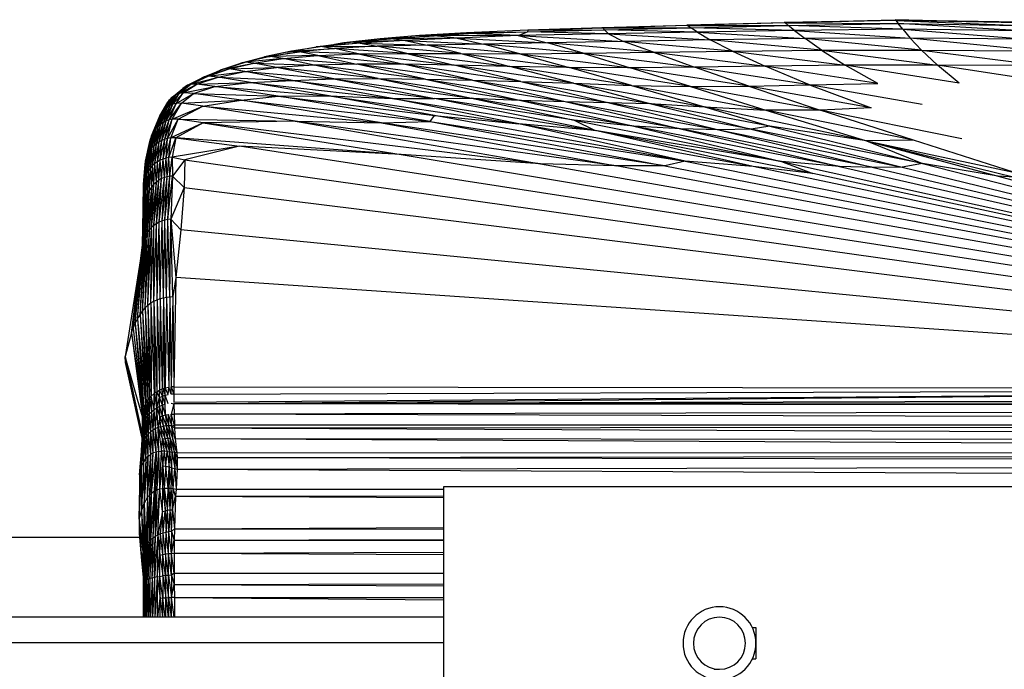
# Model space of a CAD drawing. Header units: millimetres. Extents: x -50 to 1200, y -70 to 65.
# Tile 11 of 23: x 407 to 502, y -3 to 60. Entities that reach past the tile are written whole.
import ezdxf

# ---------------------------------------------------------------- set-up
doc = ezdxf.new("R2010")
doc.units = ezdxf.units.MM

msp = doc.modelspace()

# ---------------------------------------------------------------- linework, layer by layer
at = {"color": 7, "linetype": 'Continuous', "lineweight": 25}
for p, q in [((480.562, 59.46), (491.224, 59.718)), ((491.261, 59.629), (480.562, 59.46)), ((491.261, 59.629), (480.649, 59.407)), ((503.075, 59.425), (491.224, 59.718)), ((491.224, 59.718), (503.145, 59.507)), ((491.261, 59.629), (491.224, 59.718)), ((491.261, 59.629), (491.489, 59.34)), ((491.261, 59.629), (503.167, 59.156)), ((503.075, 59.425), (491.261, 59.629)), ((455.96, 58.704), (450.066, 58.466)), ((455.908, 58.562), (463.299, 58.751)), ((455.96, 58.704), (455.908, 58.562)), ((463.108, 58.932), (455.96, 58.704)), ((455.96, 58.704), (463.299, 58.751)), ((457.471, 58.752), (463.062, 58.95)), ((463.062, 58.95), (471.208, 59.193)), ((471.296, 59.157), (463.062, 58.95)), ((463.108, 58.932), (463.062, 58.95)), ((471.296, 59.157), (463.108, 58.932)), ((463.108, 58.932), (471.598, 58.95)), ((463.108, 58.932), (463.299, 58.751)), ((463.299, 58.751), (471.598, 58.95)), ((463.696, 58.345), (463.299, 58.751)), ((472.225, 58.508), (463.299, 58.751)), ((471.208, 59.193), (480.562, 59.46)), ((480.649, 59.407), (471.208, 59.193)), ((471.296, 59.157), (471.208, 59.193)), ((480.649, 59.407), (471.296, 59.157)), ((471.296, 59.157), (480.956, 59.174)), ((471.296, 59.157), (471.598, 58.95)), ((471.598, 58.95), (480.956, 59.174)), ((472.225, 58.508), (471.598, 58.95)), ((481.556, 58.694), (471.598, 58.95)), ((481.556, 58.694), (472.225, 58.508)), ((480.649, 59.407), (480.562, 59.46)), ((480.649, 59.407), (480.956, 59.174)), ((480.649, 59.407), (491.489, 59.34)), ((480.956, 59.174), (491.489, 59.34)), ((481.556, 58.694), (480.956, 59.174)), ((491.94, 58.795), (480.956, 59.174)), ((491.94, 58.795), (481.556, 58.694)), ((481.556, 58.694), (492.666, 57.956)), ((481.556, 58.694), (482.568, 57.908)), ((491.94, 58.795), (491.489, 59.34)), ((503.432, 58.646), (491.489, 59.34)), ((491.489, 59.34), (503.167, 59.156)), ((503.432, 58.646), (491.94, 58.795)), ((491.94, 58.795), (503.884, 57.848)), ((491.94, 58.795), (492.666, 57.956)), ((441.765, 57.879), (438.283, 57.487)), ((438.92, 57.549), (442.765, 57.892)), ((444.188, 57.725), (438.92, 57.549)), ((444.188, 57.725), (439.871, 57.474)), ((445.545, 58.199), (441.765, 57.879)), ((441.765, 57.879), (446.953, 58.176)), ((441.765, 57.879), (442.765, 57.892)), ((442.765, 57.892), (446.953, 58.176)), ((449.158, 57.938), (442.765, 57.892)), ((444.188, 57.725), (442.765, 57.892)), ((449.158, 57.938), (444.188, 57.725)), ((444.188, 57.725), (446.277, 57.28)), ((444.188, 57.725), (451.69, 57.38)), ((450.066, 58.466), (445.545, 58.199)), ((445.545, 58.199), (450.249, 58.4)), ((445.545, 58.199), (446.953, 58.176)), ((446.953, 58.176), (450.249, 58.4)), ((455.01, 58.195), (446.953, 58.176)), ((449.158, 57.938), (446.953, 58.176)), ((455.01, 58.195), (449.158, 57.938)), ((449.158, 57.938), (451.69, 57.38)), ((449.158, 57.938), (457.847, 57.502)), ((450.066, 58.466), (455.908, 58.562)), ((450.066, 58.466), (450.249, 58.4)), ((450.249, 58.4), (455.908, 58.562)), ((455.01, 58.195), (450.249, 58.4)), ((455.01, 58.195), (455.908, 58.562)), ((463.696, 58.345), (455.01, 58.195)), ((455.01, 58.195), (457.847, 57.502)), ((455.01, 58.195), (465.135, 57.638)), ((463.696, 58.345), (455.908, 58.562)), ((472.225, 58.508), (463.696, 58.345)), ((463.696, 58.345), (465.135, 57.638)), ((463.696, 58.345), (473.452, 57.771)), ((473.452, 57.771), (465.135, 57.638)), ((472.225, 58.508), (473.452, 57.771)), ((472.225, 58.508), (482.568, 57.908)), ((482.568, 57.908), (473.452, 57.771)), ((475.589, 56.693), (473.452, 57.771)), ((484.143, 56.786), (473.452, 57.771)), ((492.666, 57.956), (482.568, 57.908)), ((484.143, 56.786), (482.568, 57.908)), ((493.747, 56.805), (482.568, 57.908)), ((493.747, 56.805), (492.666, 57.956)), ((504.545, 56.739), (492.666, 57.956)), ((503.884, 57.848), (492.666, 57.956)), ((432.858, 56.613), (435.638, 57.12)), ((436.26, 57.129), (433.268, 56.684)), ((433.268, 56.684), (437.409, 56.954)), ((437.409, 56.954), (434.052, 56.623)), ((435.638, 57.12), (438.92, 57.549)), ((439.871, 57.474), (435.638, 57.12)), ((436.26, 57.129), (435.638, 57.12)), ((439.871, 57.474), (436.26, 57.129)), ((436.26, 57.129), (441.486, 57.161)), ((436.26, 57.129), (437.409, 56.954)), ((438.283, 57.487), (437.401, 57.35)), ((441.486, 57.161), (437.409, 56.954)), ((444.339, 56.481), (437.409, 56.954)), ((439.712, 56.446), (437.409, 56.954)), ((438.283, 57.487), (438.92, 57.549)), ((439.871, 57.474), (438.92, 57.549)), ((439.871, 57.474), (441.486, 57.161)), ((439.871, 57.474), (446.277, 57.28)), ((446.277, 57.28), (441.486, 57.161)), ((449.525, 56.464), (441.486, 57.161)), ((444.339, 56.481), (441.486, 57.161)), ((451.69, 57.38), (446.277, 57.28)), ((449.525, 56.464), (446.277, 57.28)), ((455.174, 56.454), (446.277, 57.28)), ((457.847, 57.502), (451.69, 57.38)), ((461.28, 56.495), (451.69, 57.38)), ((455.174, 56.454), (451.69, 57.38)), ((465.135, 57.638), (457.847, 57.502)), ((461.28, 56.495), (457.847, 57.502)), ((468.007, 56.585), (457.847, 57.502)), ((468.007, 56.585), (465.135, 57.638)), ((475.589, 56.693), (465.135, 57.638)), ((475.589, 56.693), (484.143, 56.786)), ((484.143, 56.786), (493.747, 56.805)), ((484.143, 56.786), (486.417, 55.342)), ((484.143, 56.786), (495.276, 55.355)), ((493.747, 56.805), (504.545, 56.739)), ((493.747, 56.805), (505.447, 55.318)), ((493.747, 56.805), (495.276, 55.355)), ((431.233, 56.179), (428.417, 55.559)), ((428.417, 55.559), (430.692, 56.162)), ((431.233, 56.179), (428.808, 55.63)), ((432.461, 55.987), (428.808, 55.63)), ((429.643, 55.555), (432.461, 55.987)), ((433.268, 56.684), (430.692, 56.162)), ((430.692, 56.162), (434.052, 56.623)), ((430.692, 56.162), (431.233, 56.179)), ((434.052, 56.623), (431.233, 56.179)), ((435.784, 56.284), (431.233, 56.179)), ((432.461, 55.987), (431.233, 56.179)), ((432.858, 56.613), (432.364, 56.501)), ((432.461, 55.987), (435.784, 56.284)), ((435.457, 55.347), (432.461, 55.987)), ((432.461, 55.987), (439.533, 55.444)), ((433.268, 56.684), (432.858, 56.613)), ((433.268, 56.684), (434.052, 56.623)), ((435.784, 56.284), (434.052, 56.623)), ((439.712, 56.446), (434.052, 56.623)), ((435.784, 56.284), (439.712, 56.446)), ((435.784, 56.284), (444.012, 55.438)), ((435.784, 56.284), (439.533, 55.444)), ((439.712, 56.446), (444.339, 56.481)), ((439.712, 56.446), (444.012, 55.438)), ((439.712, 56.446), (448.896, 55.36)), ((444.339, 56.481), (448.896, 55.36)), ((444.339, 56.481), (454.23, 55.235)), ((444.339, 56.481), (449.525, 56.464)), ((449.525, 56.464), (455.174, 56.454)), ((449.525, 56.464), (459.905, 55.126)), ((449.525, 56.464), (454.23, 55.235)), ((455.174, 56.454), (461.28, 56.495)), ((455.174, 56.454), (465.785, 55.1)), ((455.174, 56.454), (459.905, 55.126)), ((461.28, 56.495), (468.007, 56.585)), ((461.28, 56.495), (465.785, 55.1)), ((461.28, 56.495), (471.958, 55.163)), ((468.007, 56.585), (475.589, 56.693)), ((468.007, 56.585), (471.958, 55.163)), ((468.007, 56.585), (478.726, 55.264)), ((475.589, 56.693), (478.726, 55.264)), ((475.589, 56.693), (486.417, 55.342)), ((424.888, 54.244), (427.273, 54.991)), ((424.888, 54.244), (426.713, 54.98)), ((425.283, 54.31), (427.273, 54.991)), ((425.769, 54.599), (426.41, 54.872)), ((426.713, 54.98), (426.41, 54.872)), ((426.713, 54.98), (428.808, 55.63)), ((426.713, 54.98), (429.643, 55.555)), ((427.273, 54.991), (426.713, 54.98)), ((426.854, 55.024), (428.417, 55.559)), ((427.273, 54.991), (429.643, 55.555)), ((427.273, 54.991), (431.825, 55.126)), ((428.775, 54.744), (427.273, 54.991)), ((428.808, 55.63), (428.417, 55.559)), ((428.775, 54.744), (431.825, 55.126)), ((429.643, 55.555), (428.808, 55.63)), ((431.825, 55.126), (429.643, 55.555)), ((429.643, 55.555), (435.457, 55.347)), ((435.457, 55.347), (431.825, 55.126)), ((437.325, 54.028), (431.825, 55.126)), ((441.577, 54.059), (431.825, 55.126)), ((439.533, 55.444), (435.457, 55.347)), ((441.577, 54.059), (435.457, 55.347)), ((446.116, 53.996), (435.457, 55.347)), ((450.652, 53.908), (439.533, 55.444)), ((444.012, 55.438), (439.533, 55.444)), ((446.116, 53.996), (439.533, 55.444)), ((455.286, 53.796), (444.012, 55.438)), ((448.896, 55.36), (444.012, 55.438)), ((450.652, 53.908), (444.012, 55.438)), ((460.341, 53.618), (448.896, 55.36)), ((454.23, 55.235), (448.896, 55.36)), ((455.286, 53.796), (448.896, 55.36)), ((465.892, 53.407), (454.23, 55.235)), ((459.905, 55.126), (454.23, 55.235)), ((460.341, 53.618), (454.23, 55.235)), ((471.561, 53.293), (459.905, 55.126)), ((465.785, 55.1), (459.905, 55.126)), ((465.892, 53.407), (459.905, 55.126)), ((471.958, 55.163), (465.785, 55.1)), ((471.561, 53.293), (465.785, 55.1)), ((477.173, 53.336), (465.785, 55.1)), ((478.726, 55.264), (471.958, 55.163)), ((477.173, 53.336), (471.958, 55.163)), ((482.987, 53.48), (471.958, 55.163)), ((486.417, 55.342), (478.726, 55.264)), ((482.987, 53.48), (478.726, 55.264)), ((489.533, 53.606), (478.726, 55.264)), ((495.276, 55.355), (486.417, 55.342)), ((489.533, 53.606), (486.417, 55.342)), ((497.35, 53.633), (486.417, 55.342)), ((506.637, 53.601), (495.276, 55.355)), ((505.447, 55.318), (495.276, 55.355)), ((497.35, 53.633), (495.276, 55.355)), ((423.294, 53.418), (425.283, 54.31)), ((423.294, 53.418), (424.888, 54.244)), ((423.605, 53.517), (425.283, 54.31)), ((423.605, 53.517), (426.237, 54.211)), ((424.184, 53.527), (426.237, 54.211)), ((424.278, 53.928), (424.631, 54.115)), ((424.888, 54.244), (424.631, 54.115)), ((425.283, 54.31), (424.888, 54.244)), ((425.283, 54.31), (428.775, 54.744)), ((426.237, 54.211), (425.283, 54.31)), ((426.237, 54.211), (428.775, 54.744)), ((429.334, 53.68), (426.237, 54.211)), ((426.237, 54.211), (433.353, 53.886)), ((433.353, 53.886), (428.775, 54.744)), ((428.775, 54.744), (437.325, 54.028)), ((429.334, 53.68), (433.353, 53.886)), ((433.353, 53.886), (437.325, 54.028)), ((442.957, 52.148), (433.353, 53.886)), ((433.353, 53.886), (447.001, 52.164)), ((437.325, 54.028), (441.577, 54.059)), ((437.325, 54.028), (447.001, 52.164)), ((437.325, 54.028), (450.553, 52.194)), ((441.577, 54.059), (446.116, 53.996)), ((441.577, 54.059), (455.162, 52.003)), ((441.577, 54.059), (450.553, 52.194)), ((446.116, 53.996), (450.652, 53.908)), ((446.116, 53.996), (459.542, 51.852)), ((446.116, 53.996), (455.162, 52.003)), ((450.652, 53.908), (459.542, 51.852)), ((450.652, 53.908), (463.642, 51.756)), ((450.652, 53.908), (455.286, 53.796)), ((421.745, 52.208), (423.054, 53.278)), ((421.745, 52.208), (422.847, 53.11)), ((421.959, 52.381), (423.294, 53.418)), ((421.959, 52.381), (423.054, 53.278)), ((422.198, 52.528), (423.605, 53.517)), ((422.198, 52.528), (423.294, 53.418)), ((422.474, 52.645), (424.184, 53.527)), ((422.474, 52.645), (423.605, 53.517)), ((423.054, 53.278), (422.847, 53.11)), ((422.862, 52.713), (424.184, 53.527)), ((422.862, 52.713), (425.908, 53.297)), ((423.294, 53.418), (423.054, 53.278)), ((423.605, 53.517), (423.294, 53.418)), ((424.184, 53.527), (423.605, 53.517)), ((423.869, 52.643), (425.908, 53.297)), ((424.184, 53.527), (429.334, 53.68)), ((425.908, 53.297), (424.184, 53.527)), ((425.908, 53.297), (429.334, 53.68)), ((431.995, 52.384), (425.908, 53.297)), ((425.908, 53.297), (436.891, 52.402)), ((429.334, 53.68), (442.957, 52.148)), ((436.891, 52.402), (429.334, 53.68)), ((455.286, 53.796), (463.642, 51.756)), ((455.286, 53.796), (467.654, 51.682)), ((455.286, 53.796), (460.341, 53.618)), ((460.341, 53.618), (467.654, 51.682)), ((460.341, 53.618), (472.91, 51.367)), ((460.341, 53.618), (465.892, 53.407)), ((465.892, 53.407), (472.91, 51.367)), ((465.892, 53.407), (478.809, 51.039)), ((465.892, 53.407), (471.561, 53.293)), ((471.561, 53.293), (477.173, 53.336)), ((471.561, 53.293), (478.809, 51.039)), ((484.022, 51.036), (471.561, 53.293)), ((477.173, 53.336), (482.987, 53.48)), ((477.173, 53.336), (484.022, 51.036)), ((488.907, 51.254), (477.173, 53.336)), ((482.987, 53.48), (489.533, 53.606)), ((482.987, 53.48), (488.907, 51.254)), ((493.806, 51.581), (482.987, 53.48)), ((420.789, 50.725), (421.558, 52.012)), ((420.961, 50.945), (421.745, 52.208)), ((420.961, 50.945), (421.558, 52.012)), ((421.159, 51.146), (421.959, 52.381)), ((421.159, 51.146), (421.745, 52.208)), ((421.381, 51.323), (422.198, 52.528)), ((421.381, 51.323), (421.959, 52.381)), ((421.558, 52.012), (421.4, 51.797)), ((421.745, 52.208), (421.558, 52.012)), ((421.622, 51.474), (422.474, 52.645)), ((421.622, 51.474), (422.198, 52.528)), ((421.959, 52.381), (421.745, 52.208)), ((421.883, 51.597), (422.862, 52.713)), ((421.883, 51.597), (422.474, 52.645)), ((422.198, 52.528), (421.959, 52.381)), ((422.184, 51.686), (422.862, 52.713)), ((422.184, 51.686), (423.869, 52.643)), ((422.474, 52.645), (422.198, 52.528)), ((422.862, 52.713), (422.474, 52.645)), ((422.726, 51.699), (423.869, 52.643)), ((422.726, 51.699), (428.449, 51.996)), ((423.869, 52.643), (422.862, 52.713)), ((428.449, 51.996), (423.869, 52.643)), ((423.869, 52.643), (431.995, 52.384)), ((424.752, 51.413), (428.449, 51.996)), ((428.449, 51.996), (431.995, 52.384)), ((441.916, 49.816), (428.449, 51.996)), ((428.449, 51.996), (446.59, 49.957)), ((431.995, 52.384), (436.891, 52.402)), ((446.59, 49.957), (431.995, 52.384)), ((431.995, 52.384), (446.984, 50.534)), ((446.984, 50.534), (436.891, 52.402)), ((436.891, 52.402), (455.087, 49.708)), ((436.891, 52.402), (442.957, 52.148)), ((442.957, 52.148), (447.001, 52.164)), ((455.087, 49.708), (442.957, 52.148)), ((442.957, 52.148), (462.401, 49.084)), ((447.001, 52.164), (450.553, 52.194)), ((462.401, 49.084), (447.001, 52.164)), ((460.407, 50.067), (447.001, 52.164)), ((466.116, 49.501), (450.553, 52.194)), ((450.553, 52.194), (455.162, 52.003)), ((450.553, 52.194), (460.407, 50.067)), ((470.601, 49.246), (455.162, 52.003)), ((455.162, 52.003), (459.542, 51.852)), ((455.162, 52.003), (466.116, 49.501)), ((420.288, 49.293), (421.159, 51.146)), ((420.494, 49.505), (421.381, 51.323)), ((420.494, 49.505), (421.159, 51.146)), ((420.646, 50.488), (421.4, 51.797)), ((420.723, 49.695), (421.622, 51.474)), ((420.723, 49.695), (421.381, 51.323)), ((420.789, 50.725), (421.4, 51.797)), ((421.159, 51.146), (420.961, 50.945)), ((420.972, 49.859), (421.883, 51.597)), ((420.972, 49.859), (421.622, 51.474)), ((421.381, 51.323), (421.159, 51.146)), ((421.235, 49.995), (422.184, 51.686)), ((421.235, 49.995), (421.883, 51.597)), ((421.622, 51.474), (421.381, 51.323)), ((421.513, 50.102), (422.726, 51.699)), ((421.513, 50.102), (422.184, 51.686)), ((421.883, 51.597), (421.622, 51.474)), ((421.828, 50.174), (422.726, 51.699)), ((421.828, 50.174), (424.752, 51.413)), ((422.184, 51.686), (421.883, 51.597)), ((422.726, 51.699), (422.184, 51.686)), ((422.393, 50.167), (424.752, 51.413)), ((424.752, 51.413), (422.726, 51.699)), ((424.752, 51.413), (441.916, 49.816)), ((433.606, 49.964), (424.752, 51.413)), ((459.542, 51.852), (474.279, 49.154)), ((459.542, 51.852), (463.642, 51.756)), ((459.542, 51.852), (470.601, 49.246)), ((463.642, 51.756), (474.279, 49.154)), ((477.399, 49.199), (463.642, 51.756)), ((463.642, 51.756), (467.654, 51.682)), ((467.654, 51.682), (477.399, 49.199)), ((479.181, 49.488), (467.654, 51.682)), ((467.654, 51.682), (472.91, 51.367)), ((488.446, 48.1), (472.91, 51.367)), ((472.91, 51.367), (478.809, 51.039)), ((472.91, 51.367), (479.181, 49.488)), ((478.809, 51.039), (488.446, 48.1)), ((492.985, 48.154), (478.809, 51.039)), ((484.022, 51.036), (478.809, 51.039)), ((488.907, 51.254), (484.022, 51.036)), ((492.985, 48.154), (484.022, 51.036)), ((497.61, 48.286), (484.022, 51.036)), ((419.833, 48.558), (420.646, 50.488)), ((419.833, 48.558), (420.532, 50.24)), ((419.956, 48.815), (420.789, 50.725)), ((419.956, 48.815), (420.646, 50.488)), ((420.108, 49.061), (420.961, 50.945)), ((420.108, 49.061), (420.789, 50.725)), ((420.288, 49.293), (420.961, 50.945)), ((420.646, 50.488), (420.532, 50.24)), ((420.789, 50.725), (420.646, 50.488)), ((420.961, 50.945), (420.789, 50.725)), ((420.821, 48.125), (421.513, 50.102)), ((421.095, 48.239), (421.828, 50.174)), ((421.095, 48.239), (421.513, 50.102)), ((421.513, 50.102), (421.235, 49.995)), ((421.376, 48.323), (421.828, 50.174)), ((421.376, 48.323), (422.393, 50.167)), ((421.828, 50.174), (421.513, 50.102)), ((421.673, 48.376), (422.393, 50.167)), ((422.393, 50.167), (421.828, 50.174)), ((424.797, 49.803), (422.393, 50.167)), ((422.393, 50.167), (433.606, 49.964)), ((446.59, 49.957), (446.984, 50.534)), ((471.052, 46.132), (446.984, 50.534)), ((446.984, 50.534), (455.087, 49.708)), ((419.69, 47.169), (420.288, 49.293)), ((419.872, 47.404), (420.494, 49.505)), ((419.872, 47.404), (420.288, 49.293)), ((420.079, 47.62), (420.723, 49.695)), ((420.079, 47.62), (420.494, 49.505)), ((420.288, 49.293), (420.108, 49.061)), ((420.494, 49.505), (420.288, 49.293)), ((420.309, 47.815), (420.972, 49.859)), ((420.309, 47.815), (420.723, 49.695)), ((420.723, 49.695), (420.494, 49.505)), ((420.558, 47.984), (421.235, 49.995)), ((420.558, 47.984), (420.972, 49.859)), ((420.972, 49.859), (420.723, 49.695)), ((420.821, 48.125), (421.235, 49.995)), ((421.235, 49.995), (420.972, 49.859)), ((424.797, 49.803), (421.673, 48.376)), ((424.797, 49.803), (422.173, 48.37)), ((433.606, 49.964), (424.797, 49.803)), ((457.154, 45.883), (424.797, 49.803)), ((424.797, 49.803), (443.787, 46.788)), ((433.606, 49.964), (441.916, 49.816)), ((464.438, 45.692), (433.606, 49.964)), ((433.606, 49.964), (457.154, 45.883)), ((441.916, 49.816), (446.59, 49.957)), ((441.916, 49.816), (464.438, 45.692)), ((469.119, 45.696), (441.916, 49.816)), ((446.59, 49.957), (469.119, 45.696)), ((446.59, 49.957), (471.052, 46.132)), ((477.594, 45.621), (455.087, 49.708)), ((462.401, 49.084), (455.087, 49.708)), ((471.052, 46.132), (455.087, 49.708)), ((466.116, 49.501), (460.407, 50.067)), ((460.407, 50.067), (480.312, 46.095)), ((460.407, 50.067), (462.401, 49.084)), ((466.116, 49.501), (480.312, 46.095)), ((485.877, 45.627), (466.116, 49.501)), ((470.601, 49.246), (466.116, 49.501)), ((470.601, 49.246), (485.877, 45.627)), ((489.118, 45.536), (470.601, 49.246)), ((474.279, 49.154), (470.601, 49.246)), ((477.399, 49.199), (474.279, 49.154)), ((474.279, 49.154), (489.118, 45.536)), ((474.279, 49.154), (491.881, 45.554)), ((479.181, 49.488), (477.399, 49.199)), ((477.399, 49.199), (491.881, 45.554)), ((493.832, 45.899), (477.399, 49.199)), ((479.181, 49.488), (493.832, 45.899)), ((488.446, 48.1), (479.181, 49.488)), ((419.255, 46.126), (419.741, 48.294)), ((419.32, 46.393), (419.833, 48.558)), ((419.32, 46.393), (419.741, 48.294)), ((419.414, 46.659), (419.956, 48.815)), ((419.414, 46.659), (419.833, 48.558)), ((419.537, 46.919), (420.108, 49.061)), ((419.537, 46.919), (419.956, 48.815)), ((419.741, 48.294), (419.677, 48.029)), ((419.69, 47.169), (420.108, 49.061)), ((419.833, 48.558), (419.741, 48.294)), ((419.956, 48.815), (419.833, 48.558)), ((420.108, 49.061), (419.956, 48.815)), ((420.672, 46.224), (421.095, 48.239)), ((421.095, 48.239), (420.821, 48.125)), ((420.945, 46.339), (421.376, 48.323)), ((420.945, 46.339), (421.095, 48.239)), ((421.376, 48.323), (421.095, 48.239)), ((421.224, 46.426), (421.673, 48.376)), ((421.224, 46.426), (421.376, 48.323)), ((421.673, 48.376), (421.376, 48.323)), ((421.504, 46.484), (421.673, 48.376)), ((421.504, 46.484), (422.173, 48.37)), ((422.173, 48.37), (421.673, 48.376)), ((422.173, 48.37), (421.806, 46.512)), ((422.173, 48.37), (428.263, 47.572)), ((443.787, 46.788), (422.173, 48.37)), ((483.302, 44.97), (462.401, 49.084)), ((477.594, 45.621), (462.401, 49.084)), ((480.312, 46.095), (462.401, 49.084)), ((419.255, 46.126), (419.677, 48.029)), ((419.542, 45.258), (419.872, 47.404)), ((419.872, 47.404), (419.69, 47.169)), ((419.723, 45.495), (420.079, 47.62)), ((419.723, 45.495), (419.872, 47.404)), ((420.079, 47.62), (419.872, 47.404)), ((419.93, 45.713), (420.309, 47.815)), ((419.93, 45.713), (420.079, 47.62)), ((420.309, 47.815), (420.079, 47.62)), ((420.16, 45.909), (420.558, 47.984)), ((420.16, 45.909), (420.309, 47.815)), ((420.558, 47.984), (420.309, 47.815)), ((420.409, 46.08), (420.821, 48.125)), ((420.409, 46.08), (420.558, 47.984)), ((420.821, 48.125), (420.558, 47.984)), ((420.672, 46.224), (420.821, 48.125)), ((428.263, 47.572), (421.806, 46.512)), ((428.263, 47.572), (423.031, 46.272)), ((579.181, 24.262), (428.263, 47.572)), ((443.787, 46.788), (428.263, 47.572)), ((492.985, 48.154), (488.446, 48.1)), ((488.446, 48.1), (502.671, 44.609)), ((488.446, 48.1), (502.556, 45.08)), ((488.446, 48.1), (501.102, 44.688)), ((488.446, 48.1), (493.832, 45.899)), ((502.556, 45.08), (492.985, 48.154)), ((419.106, 44.212), (419.32, 46.393)), ((419.171, 44.479), (419.414, 46.659)), ((419.171, 44.479), (419.32, 46.393)), ((419.32, 46.393), (419.255, 46.126)), ((419.265, 44.746), (419.537, 46.919)), ((419.265, 44.746), (419.414, 46.659)), ((419.414, 46.659), (419.32, 46.393)), ((419.388, 45.007), (419.69, 47.169)), ((419.388, 45.007), (419.537, 46.919)), ((419.537, 46.919), (419.414, 46.659)), ((419.69, 47.169), (419.537, 46.919)), ((419.542, 45.258), (419.69, 47.169)), ((420.945, 46.339), (420.672, 46.224)), ((420.803, 44.465), (420.945, 46.339)), ((421.224, 46.426), (420.945, 46.339)), ((421.064, 44.574), (420.945, 46.339)), ((421.064, 44.574), (421.224, 46.426)), ((421.504, 46.484), (421.224, 46.426)), ((421.327, 44.648), (421.224, 46.426)), ((421.327, 44.648), (421.504, 46.484)), ((421.806, 46.512), (421.504, 46.484)), ((421.589, 44.69), (421.504, 46.484)), ((421.589, 44.69), (421.806, 46.512)), ((421.806, 46.512), (421.85, 44.699)), ((421.806, 46.512), (423.031, 46.272)), ((457.154, 45.883), (443.787, 46.788)), ((443.787, 46.788), (579.181, 24.262)), ((419.069, 43.946), (419.255, 46.126)), ((419.069, 43.946), (419.219, 45.861)), ((419.106, 44.212), (419.255, 46.126)), ((419.255, 46.126), (419.219, 45.861)), ((419.723, 45.495), (419.542, 45.258)), ((419.65, 43.392), (419.723, 45.495)), ((419.93, 45.713), (419.723, 45.495)), ((419.847, 43.669), (419.723, 45.495)), ((419.847, 43.669), (419.93, 45.713)), ((420.16, 45.909), (419.93, 45.713)), ((420.066, 43.92), (419.93, 45.713)), ((420.066, 43.92), (420.16, 45.909)), ((420.409, 46.08), (420.16, 45.909)), ((420.3, 44.137), (420.16, 45.909)), ((420.3, 44.137), (420.409, 46.08)), ((420.672, 46.224), (420.409, 46.08)), ((420.547, 44.319), (420.409, 46.08)), ((420.547, 44.319), (420.672, 46.224)), ((420.803, 44.465), (420.672, 46.224)), ((423.031, 46.272), (421.85, 44.699)), ((423.031, 46.272), (422.975, 43.609)), ((423.031, 46.272), (579.181, 24.262)), ((457.154, 45.883), (579.181, 24.262)), ((464.438, 45.692), (457.154, 45.883)), ((469.119, 45.696), (464.438, 45.692)), ((579.181, 24.262), (464.438, 45.692)), ((471.052, 46.132), (469.119, 45.696)), ((469.119, 45.696), (579.181, 24.262)), ((471.052, 46.132), (579.181, 24.262)), ((477.594, 45.621), (471.052, 46.132)), ((483.302, 44.97), (477.594, 45.621)), ((579.181, 24.262), (477.594, 45.621)), ((480.312, 46.095), (483.302, 44.97)), ((480.312, 46.095), (579.181, 24.262)), ((485.877, 45.627), (480.312, 46.095)), ((485.877, 45.627), (579.181, 24.262)), ((489.118, 45.536), (485.877, 45.627)), ((491.881, 45.554), (489.118, 45.536)), ((489.118, 45.536), (579.181, 24.262)), ((493.832, 45.899), (491.881, 45.554)), ((491.881, 45.554), (579.181, 24.262)), ((501.102, 44.688), (493.832, 45.899)), ((493.832, 45.899), (579.181, 24.262)), ((419.171, 44.479), (419.106, 44.212)), ((419.121, 42.156), (419.171, 44.479)), ((419.265, 44.746), (419.171, 44.479)), ((419.209, 42.468), (419.171, 44.479)), ((419.209, 42.468), (419.265, 44.746)), ((419.388, 45.007), (419.265, 44.746)), ((419.328, 42.783), (419.265, 44.746)), ((419.328, 42.783), (419.388, 45.007)), ((419.542, 45.258), (419.388, 45.007)), ((419.476, 43.094), (419.388, 45.007)), ((419.476, 43.094), (419.542, 45.258)), ((419.65, 43.392), (419.542, 45.258)), ((420.307, 40.135), (420.803, 44.465)), ((420.803, 44.465), (420.547, 44.319)), ((420.57, 40.281), (421.064, 44.574)), ((420.57, 40.281), (420.803, 44.465)), ((421.064, 44.574), (420.803, 44.465)), ((420.843, 40.399), (421.327, 44.648)), ((420.843, 40.399), (421.064, 44.574)), ((421.327, 44.648), (421.064, 44.574)), ((421.122, 40.488), (421.589, 44.69)), ((421.122, 40.488), (421.327, 44.648)), ((421.589, 44.69), (421.327, 44.648)), ((421.401, 40.549), (421.85, 44.699)), ((421.401, 40.549), (421.589, 44.69)), ((421.85, 44.699), (421.589, 44.69)), ((421.85, 44.699), (421.679, 40.564)), ((421.85, 44.699), (422.975, 43.609)), ((579.181, 24.262), (483.302, 44.97)), ((501.102, 44.688), (579.181, 24.262)), ((502.671, 44.609), (501.102, 44.688)), ((419.057, 43.668), (419.003, 40.281)), ((419.031, 41.545), (419.069, 43.946)), ((419.031, 41.545), (419.057, 43.668)), ((419.069, 43.946), (419.057, 43.668)), ((419.062, 41.854), (419.106, 44.212)), ((419.062, 41.854), (419.069, 43.946)), ((419.106, 44.212), (419.069, 43.946)), ((419.121, 42.156), (419.106, 44.212)), ((419.448, 39.363), (419.847, 43.669)), ((419.628, 39.58), (420.066, 43.92)), ((419.628, 39.58), (419.847, 43.669)), ((419.847, 43.669), (419.65, 43.392)), ((419.833, 39.782), (420.3, 44.137)), ((419.833, 39.782), (420.066, 43.92)), ((420.066, 43.92), (419.847, 43.669)), ((420.06, 39.967), (420.547, 44.319)), ((420.06, 39.967), (420.3, 44.137)), ((420.3, 44.137), (420.066, 43.92)), ((420.547, 44.319), (420.3, 44.137)), ((420.307, 40.135), (420.547, 44.319)), ((422.975, 43.609), (421.679, 40.564)), ((422.975, 43.609), (422.658, 39.542)), ((422.975, 43.609), (579.181, 24.262)), ((419.071, 38.633), (419.328, 42.783)), ((419.168, 38.887), (419.476, 43.094)), ((419.168, 38.887), (419.328, 42.783)), ((419.328, 42.783), (419.209, 42.468)), ((419.294, 39.131), (419.65, 43.392)), ((419.294, 39.131), (419.476, 43.094)), ((419.476, 43.094), (419.328, 42.783)), ((419.448, 39.363), (419.65, 43.392)), ((419.65, 43.392), (419.476, 43.094)), ((418.955, 38.053), (419.062, 41.854)), ((418.962, 38.109), (419.121, 42.156)), ((418.962, 38.109), (419.062, 41.854)), ((419.002, 38.372), (419.209, 42.468)), ((419.002, 38.372), (419.121, 42.156)), ((419.062, 41.854), (419.031, 41.545)), ((419.121, 42.156), (419.062, 41.854)), ((419.071, 38.633), (419.209, 42.468)), ((419.209, 42.468), (419.121, 42.156)), ((418.954, 38.04), (419.031, 41.545)), ((419.493, 32.318), (419.833, 39.782)), ((419.833, 39.782), (419.628, 39.58)), ((419.772, 32.528), (420.06, 39.967)), ((419.772, 32.528), (419.833, 39.782)), ((420.06, 39.967), (419.833, 39.782)), ((420.307, 40.135), (420.06, 39.967)), ((420.061, 32.699), (420.06, 39.967)), ((420.061, 32.699), (420.307, 40.135)), ((420.57, 40.281), (420.307, 40.135)), ((420.359, 32.835), (420.307, 40.135)), ((420.359, 32.835), (420.57, 40.281)), ((420.843, 40.399), (420.57, 40.281)), ((420.664, 32.941), (420.57, 40.281)), ((420.664, 32.941), (420.843, 40.399)), ((421.122, 40.488), (420.843, 40.399)), ((420.972, 33.022), (420.843, 40.399)), ((420.972, 33.022), (421.122, 40.488)), ((421.401, 40.549), (421.122, 40.488)), ((421.282, 33.081), (421.122, 40.488)), ((421.282, 33.081), (421.401, 40.549)), ((421.679, 40.564), (421.401, 40.549)), ((421.588, 33.117), (421.401, 40.549)), ((421.588, 33.117), (421.679, 40.564)), ((421.887, 33.134), (421.679, 40.564)), ((421.679, 40.564), (422.172, 34.966)), ((422.658, 39.542), (421.679, 40.564)), ((418.493, 30.995), (419.168, 38.887)), ((418.73, 31.399), (419.294, 39.131)), ((418.73, 31.399), (419.168, 38.887)), ((418.972, 31.756), (419.448, 39.363)), ((418.972, 31.756), (419.294, 39.131)), ((419.168, 38.887), (419.071, 38.633)), ((419.294, 39.131), (419.168, 38.887)), ((419.225, 32.062), (419.628, 39.58)), ((419.225, 32.062), (419.448, 39.363)), ((419.448, 39.363), (419.294, 39.131)), ((419.628, 39.58), (419.448, 39.363)), ((419.493, 32.318), (419.628, 39.58)), ((422.658, 39.542), (422.172, 34.966)), ((579.181, 24.262), (422.658, 39.542)), ((417.908, 29.659), (418.962, 38.109)), ((418.072, 30.105), (419.002, 38.372)), ((418.072, 30.105), (418.962, 38.109)), ((418.27, 30.557), (419.071, 38.633)), ((418.27, 30.557), (419.002, 38.372)), ((418.493, 30.995), (419.071, 38.633)), ((419.002, 38.372), (418.962, 38.109)), ((419.071, 38.633), (419.002, 38.372)), ((418.846, 37.174), (417.306, 27.394)), ((422.172, 34.966), (421.887, 33.134)), ((422.172, 34.966), (421.973, 24.482)), ((579.181, 24.262), (422.172, 34.966)), ((420.972, 33.022), (421.282, 33.081)), ((421.282, 33.081), (421.148, 24.371)), ((421.282, 33.081), (421.588, 33.117)), ((421.282, 33.081), (421.506, 24.447)), ((421.588, 33.117), (421.506, 24.447)), ((421.588, 33.117), (421.887, 33.134)), ((421.588, 33.117), (421.704, 24.47)), ((421.887, 33.134), (421.704, 24.47)), ((421.887, 33.134), (421.973, 24.482)), ((419.225, 32.062), (419.493, 32.318)), ((419.493, 32.318), (419.772, 32.528)), ((419.493, 32.318), (419.644, 23.416)), ((419.493, 32.318), (419.795, 23.581)), ((419.772, 32.528), (420.061, 32.699)), ((419.772, 32.528), (420.082, 23.838)), ((419.772, 32.528), (419.795, 23.581)), ((420.061, 32.699), (420.359, 32.835)), ((420.061, 32.699), (420.164, 23.899)), ((420.061, 32.699), (420.332, 24.013)), ((420.061, 32.699), (420.082, 23.838)), ((420.359, 32.835), (420.332, 24.013)), ((420.359, 32.835), (420.664, 32.941)), ((420.359, 32.835), (420.595, 24.16)), ((420.664, 32.941), (420.595, 24.16)), ((420.664, 32.941), (420.972, 33.022)), ((420.664, 32.941), (420.869, 24.28)), ((420.972, 33.022), (420.869, 24.28)), ((420.972, 33.022), (421.049, 24.342)), ((420.972, 33.022), (421.148, 24.371)), ((418.493, 30.995), (418.73, 31.399)), ((418.73, 31.399), (418.972, 31.756)), ((418.73, 31.399), (419.244, 22.795)), ((418.73, 31.399), (419.308, 22.923)), ((418.972, 31.756), (419.225, 32.062)), ((418.972, 31.756), (419.485, 23.209)), ((418.972, 31.756), (419.308, 22.923)), ((419.225, 32.062), (419.644, 23.416)), ((419.225, 32.062), (419.485, 23.209)), ((418.072, 30.105), (418.27, 30.557)), ((418.27, 30.557), (418.493, 30.995)), ((418.27, 30.557), (418.991, 21.908)), ((418.27, 30.557), (419.08, 22.358)), ((418.493, 30.995), (419.08, 22.358)), ((418.493, 30.995), (419.244, 22.795)), ((417.908, 29.659), (417.306, 27.394)), ((417.908, 29.659), (418.072, 30.105)), ((417.908, 29.659), (418.991, 21.908)), ((417.908, 29.659), (418.973, 21.596)), ((418.072, 30.105), (418.991, 21.908)), ((417.306, 27.394), (418.954, 19.76)), ((418.973, 21.596), (417.306, 27.394)), ((417.345, 26.822), (417.306, 27.394)), ((417.345, 26.822), (418.954, 19.756)), ((418.941, 19.537), (417.345, 26.822)), ((419.795, 23.581), (420.082, 23.838)), ((420.082, 23.838), (420.164, 23.899)), ((420.092, 22.3), (420.082, 23.838)), ((420.092, 22.3), (420.164, 23.899)), ((420.164, 23.899), (420.332, 24.013)), ((420.342, 22.464), (420.164, 23.899)), ((420.332, 24.013), (420.595, 24.16)), ((420.342, 22.464), (420.332, 24.013)), ((420.601, 23.467), (420.332, 24.013)), ((420.595, 24.16), (420.869, 24.28)), ((420.874, 23.584), (420.595, 24.16)), ((420.601, 23.467), (420.595, 24.16)), ((420.869, 24.28), (421.049, 24.342)), ((420.874, 23.584), (420.869, 24.28)), ((420.874, 23.584), (421.049, 24.342)), ((420.874, 23.584), (421.153, 23.673)), ((421.153, 23.673), (421.049, 24.342)), ((421.148, 24.371), (421.506, 24.447)), ((421.153, 23.673), (421.148, 24.371)), ((421.433, 23.734), (421.148, 24.371)), ((421.153, 23.673), (421.433, 23.734)), ((421.438, 22.861), (421.153, 23.673)), ((421.158, 22.802), (421.153, 23.673)), ((421.433, 23.734), (421.506, 24.447)), ((421.709, 23.769), (421.506, 24.447)), ((421.973, 24.482), (421.704, 24.47)), ((421.709, 23.769), (421.704, 24.47)), ((421.704, 24.47), (421.979, 23.78)), ((421.979, 23.78), (421.709, 23.769)), ((421.973, 24.482), (421.979, 23.78)), ((421.973, 24.482), (579.181, 24.262)), ((421.979, 23.78), (579.181, 24.262)), ((421.979, 23.78), (421.983, 23.009)), ((421.983, 23.009), (579.181, 24.262)), ((421.984, 22.855), (579.181, 24.262)), ((736.218, 23.655), (421.984, 22.855)), ((419.08, 22.358), (419.244, 22.795)), ((419.194, 21.19), (419.244, 22.795)), ((419.244, 22.795), (419.308, 22.923)), ((419.318, 21.438), (419.244, 22.795)), ((419.308, 22.923), (419.485, 23.209)), ((419.318, 21.438), (419.308, 22.923)), ((419.472, 21.677), (419.308, 22.923)), ((419.472, 21.677), (419.485, 23.209)), ((419.485, 23.209), (419.644, 23.416)), ((419.654, 21.903), (419.485, 23.209)), ((419.644, 23.416), (419.795, 23.581)), ((419.862, 22.111), (419.644, 23.416)), ((419.654, 21.903), (419.644, 23.416)), ((420.092, 22.3), (419.795, 23.581)), ((419.862, 22.111), (419.795, 23.581)), ((420.342, 22.464), (420.601, 23.467)), ((420.601, 23.467), (420.874, 23.584)), ((420.606, 22.603), (420.601, 23.467)), ((420.879, 22.716), (420.601, 23.467)), ((420.879, 22.716), (420.606, 22.603)), ((420.879, 22.716), (420.874, 23.584)), ((421.158, 22.802), (420.874, 23.584)), ((421.158, 22.802), (420.879, 22.716)), ((420.895, 21.703), (420.879, 22.716)), ((421.172, 21.78), (420.879, 22.716)), ((421.172, 21.78), (421.158, 22.802)), ((421.714, 22.895), (421.984, 22.855)), ((421.984, 22.855), (421.723, 21.862)), ((736.205, 23.074), (421.984, 22.855)), ((736.196, 22.446), (421.984, 22.855)), ((421.984, 22.855), (421.991, 21.869)), ((418.973, 21.596), (418.991, 21.908)), ((418.991, 21.908), (419.08, 22.358)), ((419.033, 20.684), (418.991, 21.908)), ((419.099, 20.937), (418.991, 21.908)), ((418.995, 20.433), (418.991, 21.908)), ((419.099, 20.937), (419.08, 22.358)), ((419.194, 21.19), (419.08, 22.358)), ((419.472, 21.677), (419.654, 21.903)), ((419.553, 19.978), (419.654, 21.903)), ((419.654, 21.903), (419.862, 22.111)), ((419.755, 20.17), (419.654, 21.903)), ((419.755, 20.17), (419.862, 22.111)), ((419.862, 22.111), (420.092, 22.3)), ((419.975, 20.333), (419.862, 22.111)), ((419.975, 20.333), (420.092, 22.3)), ((420.092, 22.3), (420.342, 22.464)), ((420.21, 20.464), (420.092, 22.3)), ((420.21, 20.464), (420.342, 22.464)), ((420.606, 22.603), (420.342, 22.464)), ((420.457, 20.565), (420.342, 22.464)), ((420.342, 22.464), (420.624, 21.602)), ((420.895, 21.703), (420.606, 22.603)), ((420.624, 21.602), (420.606, 22.603)), ((420.895, 21.703), (421.172, 21.78)), ((421.172, 21.78), (421.449, 21.832)), ((421.172, 21.78), (421.242, 20.723)), ((421.172, 21.78), (421.508, 20.737)), ((421.771, 20.735), (421.449, 21.832)), ((421.508, 20.737), (421.449, 21.832)), ((421.723, 21.862), (421.991, 21.869)), ((421.771, 20.735), (421.723, 21.862)), ((422.025, 20.796), (421.723, 21.862)), ((736.196, 22.446), (421.991, 21.869)), ((736.198, 20.951), (421.991, 21.869)), ((421.991, 21.869), (422.025, 20.796)), ((418.995, 20.433), (418.973, 21.596)), ((418.973, 21.596), (418.982, 20.226)), ((418.973, 20.079), (418.973, 21.596)), ((418.973, 21.596), (418.977, 20.137)), ((418.979, 18.946), (419.099, 20.937)), ((419.033, 20.684), (419.099, 20.937)), ((419.081, 19.234), (419.194, 21.19)), ((419.081, 19.234), (419.099, 20.937)), ((419.099, 20.937), (419.194, 21.19)), ((419.194, 21.19), (419.318, 21.438)), ((419.212, 19.506), (419.194, 21.19)), ((419.212, 19.506), (419.318, 21.438)), ((419.318, 21.438), (419.472, 21.677)), ((419.371, 19.756), (419.318, 21.438)), ((419.371, 19.756), (419.472, 21.677)), ((419.553, 19.978), (419.472, 21.677)), ((420.624, 21.602), (420.457, 20.565)), ((420.624, 21.602), (420.895, 21.703)), ((420.624, 21.602), (420.976, 20.691)), ((420.714, 20.64), (420.624, 21.602)), ((420.976, 20.691), (420.895, 21.703)), ((420.895, 21.703), (421.242, 20.723)), ((421.771, 20.735), (422.025, 20.796)), ((736.198, 20.951), (422.025, 20.796)), ((736.199, 20.825), (422.025, 20.796)), ((422.025, 20.796), (422.041, 20.501)), ((736.199, 20.825), (422.041, 20.501)), ((418.869, 18.359), (418.995, 20.433)), ((418.908, 18.651), (419.033, 20.684)), ((418.908, 18.651), (418.995, 20.433)), ((418.979, 18.946), (419.033, 20.684)), ((418.995, 20.433), (419.033, 20.684)), ((419.553, 19.978), (419.371, 19.756)), ((419.507, 17.809), (419.553, 19.978)), ((419.755, 20.17), (419.553, 19.978)), ((419.752, 17.998), (419.553, 19.978)), ((419.752, 17.998), (419.755, 20.17)), ((419.975, 20.333), (419.755, 20.17)), ((420.006, 18.13), (419.755, 20.17)), ((420.21, 20.464), (419.975, 20.333)), ((420.267, 18.218), (419.975, 20.333)), ((420.006, 18.13), (419.975, 20.333)), ((420.457, 20.565), (420.21, 20.464)), ((420.532, 18.272), (420.21, 20.464)), ((420.267, 18.218), (420.21, 20.464)), ((420.714, 20.64), (420.457, 20.565)), ((420.457, 20.565), (420.8, 18.296)), ((420.457, 20.565), (420.883, 19.502)), ((420.532, 18.272), (420.457, 20.565)), ((420.714, 20.64), (420.976, 20.691)), ((421.132, 19.534), (420.714, 20.64)), ((420.883, 19.502), (420.714, 20.64)), ((421.242, 20.723), (420.976, 20.691)), ((420.976, 20.691), (421.381, 19.544)), ((421.132, 19.534), (420.976, 20.691)), ((421.508, 20.737), (421.242, 20.723)), ((421.242, 20.723), (421.629, 19.535)), ((421.242, 20.723), (421.381, 19.544)), ((421.873, 19.509), (421.508, 20.737)), ((421.771, 20.735), (421.508, 20.737)), ((421.629, 19.535), (421.508, 20.737)), ((422.113, 19.471), (421.771, 20.735)), ((421.873, 19.509), (421.771, 20.735)), ((422.041, 20.501), (421.771, 20.735)), ((736.221, 19.222), (422.041, 20.501)), ((422.041, 20.501), (422.113, 19.471)), ((418.737, 16.436), (418.979, 18.946)), ((418.872, 16.845), (419.081, 19.234)), ((418.872, 16.845), (418.979, 18.946)), ((418.979, 18.946), (418.908, 18.651)), ((418.979, 18.946), (419.081, 19.234)), ((419.056, 17.228), (419.212, 19.506)), ((419.056, 17.228), (419.081, 19.234)), ((419.081, 19.234), (419.212, 19.506)), ((419.212, 19.506), (419.371, 19.756)), ((419.273, 17.553), (419.212, 19.506)), ((419.273, 17.553), (419.371, 19.756)), ((419.507, 17.809), (419.371, 19.756)), ((420.8, 18.296), (420.883, 19.502)), ((420.883, 19.502), (421.132, 19.534)), ((421.065, 18.296), (420.883, 19.502)), ((420.883, 19.502), (421.325, 18.279)), ((421.132, 19.534), (421.381, 19.544)), ((421.325, 18.279), (421.132, 19.534)), ((421.575, 18.248), (421.132, 19.534)), ((421.381, 19.544), (421.629, 19.535)), ((421.381, 19.544), (421.816, 18.208)), ((421.381, 19.544), (421.575, 18.248)), ((421.629, 19.535), (422.048, 18.16)), ((421.816, 18.208), (421.629, 19.535)), ((422.268, 18.145), (421.873, 19.509)), ((422.048, 18.16), (421.873, 19.509)), ((736.24, 17.989), (422.113, 19.471)), ((736.221, 19.222), (422.113, 19.471)), ((422.113, 19.471), (422.268, 18.145)), ((418.668, 16.04), (418.908, 18.651)), ((418.869, 18.359), (418.668, 16.04)), ((418.737, 16.436), (418.908, 18.651)), ((418.908, 18.651), (418.869, 18.359)), ((419.462, 13.872), (419.752, 17.998)), ((419.507, 17.809), (419.752, 17.998)), ((419.657, 14.11), (420.006, 18.13)), ((419.657, 14.11), (419.752, 17.998)), ((420.006, 18.13), (419.752, 17.998)), ((419.825, 14.269), (420.267, 18.218)), ((419.825, 14.269), (420.006, 18.13)), ((420.267, 18.218), (420.006, 18.13)), ((420.126, 14.48), (420.267, 18.218)), ((420.212, 14.526), (420.532, 18.272)), ((420.267, 18.218), (420.212, 14.526)), ((420.532, 18.272), (420.267, 18.218)), ((420.379, 14.601), (420.532, 18.272)), ((420.532, 18.272), (420.8, 18.296)), ((420.629, 14.68), (420.532, 18.272)), ((420.629, 14.68), (420.8, 18.296)), ((420.643, 14.683), (420.8, 18.296)), ((420.8, 18.296), (420.911, 16.906)), ((421.065, 18.296), (420.8, 18.296)), ((420.911, 16.906), (421.065, 18.296)), ((421.221, 16.854), (421.065, 18.296)), ((421.325, 18.279), (421.065, 18.296)), ((421.221, 16.854), (421.325, 18.279)), ((421.325, 18.279), (421.517, 16.79)), ((421.325, 18.279), (421.575, 18.248)), ((421.517, 16.79), (421.575, 18.248)), ((421.796, 16.717), (421.575, 18.248)), ((421.575, 18.248), (421.816, 18.208)), ((421.796, 16.717), (421.816, 18.208)), ((421.816, 18.208), (422.055, 16.64)), ((422.048, 18.16), (421.816, 18.208)), ((422.048, 18.16), (422.055, 16.64)), ((422.048, 18.16), (422.297, 16.562)), ((422.048, 18.16), (422.306, 17.71)), ((422.268, 18.145), (422.048, 18.16)), ((422.268, 18.145), (422.306, 17.71)), ((736.24, 17.989), (422.268, 18.145)), ((422.306, 17.71), (736.24, 17.989)), ((419.056, 17.228), (418.859, 12.563)), ((418.872, 16.845), (419.056, 17.228)), ((419.056, 17.228), (419.273, 17.553)), ((419.056, 17.228), (419.133, 13.283)), ((419.133, 13.283), (419.507, 17.809)), ((419.273, 17.553), (419.133, 13.283)), ((419.273, 17.553), (419.507, 17.809)), ((419.445, 13.848), (419.507, 17.809)), ((419.462, 13.872), (419.507, 17.809)), ((422.306, 17.71), (422.297, 16.562)), ((422.297, 16.562), (736.252, 17.17)), ((422.306, 17.71), (736.252, 17.17)), ((418.637, 11.78), (418.737, 16.436)), ((418.668, 16.04), (418.737, 16.436)), ((418.872, 16.845), (418.737, 16.436)), ((418.859, 12.563), (418.737, 16.436)), ((418.859, 12.563), (418.872, 16.845)), ((420.643, 14.683), (420.911, 16.906)), ((420.911, 14.734), (420.911, 16.906)), ((420.911, 16.906), (421.06, 14.749)), ((420.911, 16.906), (421.221, 16.854)), ((421.221, 16.854), (421.06, 14.749)), ((421.443, 14.757), (421.221, 16.854)), ((421.221, 16.854), (421.517, 16.79)), ((421.443, 14.757), (421.517, 16.79)), ((421.517, 16.79), (421.491, 14.755)), ((421.491, 14.755), (421.796, 16.717)), ((421.517, 16.79), (421.796, 16.717)), ((421.796, 16.717), (421.699, 14.74)), ((421.915, 14.714), (421.796, 16.717)), ((421.796, 16.717), (422.055, 16.64)), ((421.915, 14.714), (422.055, 16.64)), ((422.055, 16.64), (422.184, 14.669)), ((422.055, 16.64), (422.297, 16.562)), ((422.297, 16.562), (422.184, 14.669)), ((422.297, 16.562), (736.273, 15.073)), ((418.668, 16.04), (418.637, 11.78)), ((419.591, 9.652), (419.825, 14.269)), ((419.657, 14.11), (419.825, 14.269)), ((419.774, 9.826), (420.126, 14.48)), ((419.774, 9.826), (419.825, 14.269)), ((419.825, 14.269), (420.126, 14.48)), ((419.978, 9.987), (420.212, 14.526)), ((419.978, 9.987), (420.126, 14.48)), ((420.126, 14.48), (420.212, 14.526)), ((420.201, 10.132), (420.629, 14.68)), ((420.201, 10.132), (420.379, 14.601)), ((420.201, 10.132), (420.212, 14.526)), ((420.212, 14.526), (420.379, 14.601)), ((420.379, 14.601), (420.629, 14.68)), ((420.441, 10.256), (420.643, 14.683)), ((420.441, 10.256), (420.629, 14.68)), ((420.629, 14.68), (420.643, 14.683)), ((420.643, 14.683), (420.911, 14.734)), ((420.9, 12.499), (420.643, 14.683)), ((420.9, 12.499), (420.911, 14.734)), ((420.911, 14.734), (421.06, 14.749)), ((420.911, 14.734), (421.13, 12.581)), ((421.06, 14.749), (421.443, 14.757)), ((421.06, 14.749), (421.365, 12.638)), ((421.06, 14.749), (421.13, 12.581)), ((421.365, 12.638), (421.443, 14.757)), ((421.365, 12.638), (421.491, 14.755)), ((421.443, 14.757), (421.491, 14.755)), ((421.491, 14.755), (421.603, 12.672)), ((421.491, 14.755), (421.699, 14.74)), ((421.699, 14.74), (421.603, 12.672)), ((421.699, 14.74), (421.844, 12.687)), ((421.699, 14.74), (421.915, 14.714)), ((421.844, 12.687), (421.915, 14.714)), ((422.149, 13.987), (421.915, 14.714)), ((421.915, 14.714), (422.184, 14.669)), ((422.184, 14.669), (422.149, 13.987)), ((422.184, 14.669), (447.848, 14.702)), ((422.184, 14.669), (447.848, 14.648)), ((707.848, 14.864), (447.848, 14.864)), ((447.848, 14.864), (447.848, -15.136)), ((418.859, 12.563), (419.133, 13.283)), ((419.094, 8.931), (419.133, 13.283)), ((419.133, 13.283), (419.445, 13.848)), ((419.133, 13.283), (419.181, 9.105)), ((419.133, 13.283), (419.294, 9.286)), ((419.445, 13.848), (419.294, 9.286)), ((419.462, 13.872), (419.43, 9.47)), ((419.445, 13.848), (419.43, 9.47)), ((419.445, 13.848), (419.462, 13.872)), ((419.462, 13.872), (419.657, 14.11)), ((419.462, 13.872), (419.591, 9.652)), ((419.591, 9.652), (419.657, 14.11)), ((421.844, 12.687), (422.149, 13.987)), ((422.149, 13.987), (422.032, 10.859)), ((422.149, 13.987), (447.848, 14.022)), ((422.149, 13.987), (447.848, 13.862)), ((418.637, 11.78), (418.859, 12.563)), ((418.859, 12.563), (419.094, 8.931)), ((418.859, 12.563), (419.033, 8.77)), ((418.859, 12.563), (418.997, 8.614)), ((420.9, 12.499), (420.441, 10.256)), ((420.693, 10.359), (420.9, 12.499)), ((420.9, 12.499), (421.13, 12.581)), ((420.955, 10.442), (420.9, 12.499)), ((420.955, 10.442), (421.13, 12.581)), ((421.13, 12.581), (421.365, 12.638)), ((421.13, 12.581), (421.223, 10.505)), ((421.223, 10.505), (421.365, 12.638)), ((421.365, 12.638), (421.603, 12.672)), ((421.494, 10.549), (421.365, 12.638)), ((421.603, 12.672), (421.494, 10.549)), ((421.603, 12.672), (421.844, 12.687)), ((421.603, 12.672), (421.763, 10.576)), ((421.763, 10.576), (421.844, 12.687)), ((421.844, 12.687), (422.032, 10.859)), ((418.637, 11.78), (418.997, 8.614)), ((418.637, 11.78), (418.886, 7.819)), ((418.637, 11.78), (418.656, 10.406)), ((418.656, 10.406), (418.886, 7.819)), ((420.955, 10.442), (420.693, 10.359)), ((420.904, 8.39), (420.955, 10.442)), ((421.223, 10.505), (420.955, 10.442)), ((421.184, 8.437), (420.955, 10.442)), ((421.184, 8.437), (421.223, 10.505)), ((421.494, 10.549), (421.223, 10.505)), ((421.465, 8.471), (421.223, 10.505)), ((421.465, 8.471), (421.494, 10.549)), ((421.763, 10.576), (421.494, 10.549)), ((421.742, 8.492), (421.494, 10.549)), ((421.763, 10.576), (421.742, 8.492)), ((422.032, 10.859), (421.763, 10.576)), ((421.763, 10.576), (422.018, 9.771)), ((422.032, 10.859), (422.018, 9.771)), ((422.032, 10.859), (447.848, 10.99)), ((422.032, 10.859), (447.848, 10.82)), ((418.692, 10), (395.725, 10)), ((419.43, 9.47), (419.228, 5.897)), ((419.43, 9.47), (419.294, 9.286)), ((419.35, 5.956), (419.591, 9.652)), ((419.43, 9.47), (419.35, 5.956)), ((419.591, 9.652), (419.43, 9.47)), ((419.502, 6.014), (419.774, 9.826)), ((419.502, 6.014), (419.591, 9.652)), ((419.774, 9.826), (419.591, 9.652)), ((419.683, 6.07), (419.978, 9.987)), ((419.774, 9.826), (419.683, 6.07)), ((419.774, 9.826), (419.978, 9.987)), ((419.89, 6.125), (420.201, 10.132)), ((419.89, 6.125), (419.978, 9.987)), ((419.978, 9.987), (420.201, 10.132)), ((420.441, 10.256), (420.121, 6.179)), ((420.121, 6.179), (420.201, 10.132)), ((420.201, 10.132), (420.441, 10.256)), ((420.441, 10.256), (420.371, 6.23)), ((420.693, 10.359), (420.441, 10.256)), ((420.441, 10.256), (420.629, 8.33)), ((420.629, 8.33), (420.693, 10.359)), ((420.904, 8.39), (420.693, 10.359)), ((421.742, 8.492), (422.018, 9.771)), ((422.018, 9.771), (422.012, 8.501)), ((422.018, 9.771), (447.848, 9.821)), ((422.018, 9.771), (447.848, 9.767)), ((418.997, 8.614), (418.886, 7.819)), ((419.033, 8.77), (418.997, 8.614)), ((418.997, 8.614), (419.044, 5.646)), ((419.033, 8.77), (419.094, 8.931)), ((419.033, 8.77), (419.047, 5.71)), ((419.033, 8.77), (419.044, 5.646)), ((419.047, 5.71), (419.094, 8.931)), ((419.181, 9.105), (419.078, 5.774)), ((419.094, 8.931), (419.078, 5.774)), ((419.181, 9.105), (419.094, 8.931)), ((419.294, 9.286), (419.138, 5.836)), ((419.181, 9.105), (419.138, 5.836)), ((419.294, 9.286), (419.181, 9.105)), ((419.294, 9.286), (419.228, 5.897)), ((422.012, 8.501), (447.848, 8.602)), ((418.886, 7.819), (419.036, 6.162)), ((420.371, 6.23), (420.629, 8.33)), ((420.629, 8.33), (420.904, 8.39)), ((420.629, 8.33), (420.91, 6.322)), ((420.636, 6.279), (420.629, 8.33)), ((420.904, 8.39), (421.184, 8.437)), ((421.19, 6.357), (420.904, 8.39)), ((420.91, 6.322), (420.904, 8.39)), ((421.184, 8.437), (421.465, 8.471)), ((421.47, 6.383), (421.184, 8.437)), ((421.184, 8.437), (421.19, 6.357)), ((421.465, 8.471), (421.742, 8.492)), ((421.747, 6.399), (421.465, 8.471)), ((421.47, 6.383), (421.465, 8.471)), ((421.742, 8.492), (422.012, 8.501)), ((421.747, 6.399), (421.742, 8.492)), ((422.017, 6.592), (421.742, 8.492)), ((422.012, 8.501), (422.017, 6.592)), ((422.012, 8.501), (447.848, 8.386)), ((422.017, 6.592), (447.848, 6.634)), ((419.047, 5.71), (419.044, 5.646)), ((419.047, 5.71), (419.078, 5.774)), ((419.061, 2.364), (419.047, 5.71)), ((419.055, 2.364), (419.047, 5.71)), ((419.078, 5.774), (419.067, 2.364)), ((419.078, 5.774), (419.138, 5.836)), ((419.078, 5.774), (419.095, 2.364)), ((419.138, 5.836), (419.106, 2.364)), ((419.138, 5.836), (419.228, 5.897)), ((419.138, 5.836), (419.158, 2.364)), ((419.228, 5.897), (419.174, 2.364)), ((419.228, 5.897), (419.35, 5.956)), ((419.228, 5.897), (419.251, 2.364)), ((419.271, 2.364), (419.35, 5.956)), ((419.502, 6.014), (419.35, 5.956)), ((419.374, 2.364), (419.35, 5.956)), ((419.396, 2.364), (419.502, 6.014)), ((419.683, 6.07), (419.502, 6.014)), ((419.502, 6.014), (419.526, 2.364)), ((419.683, 6.07), (419.55, 2.364)), ((419.89, 6.125), (419.683, 6.07)), ((419.683, 6.07), (419.706, 2.364)), ((419.89, 6.125), (419.731, 2.364)), ((420.121, 6.179), (419.89, 6.125)), ((419.89, 6.125), (419.911, 2.364)), ((420.121, 6.179), (419.937, 2.364)), ((420.371, 6.23), (420.121, 6.179)), ((420.121, 6.179), (420.14, 2.364)), ((420.371, 6.23), (420.165, 2.364)), ((420.371, 6.23), (420.636, 6.279)), ((420.371, 6.23), (420.387, 2.364)), ((420.371, 6.23), (420.649, 4.183)), ((420.636, 6.279), (420.91, 6.322)), ((420.922, 4.209), (420.636, 6.279)), ((420.649, 4.183), (420.636, 6.279)), ((421.19, 6.357), (420.91, 6.322)), ((420.91, 6.322), (421.199, 4.23)), ((420.91, 6.322), (420.922, 4.209)), ((421.47, 6.383), (421.19, 6.357)), ((421.199, 4.23), (421.19, 6.357)), ((421.19, 6.357), (421.478, 4.245)), ((421.747, 6.399), (421.47, 6.383)), ((421.478, 4.245), (421.47, 6.383)), ((421.47, 6.383), (421.754, 4.254)), ((422.017, 6.592), (421.747, 6.399)), ((421.747, 6.399), (421.754, 4.254)), ((421.747, 6.399), (422.02, 5.498)), ((422.017, 6.592), (447.848, 6.56)), ((422.017, 6.592), (422.02, 5.498)), ((419.044, 5.646), (419.054, 2.364)), ((421.754, 4.254), (422.02, 5.498)), ((422.02, 5.498), (447.848, 5.556)), ((422.02, 5.498), (422.023, 4.257)), ((422.02, 5.498), (447.848, 5.388)), ((420.437, 2.364), (420.649, 4.183)), ((420.649, 4.183), (420.922, 4.209)), ((420.649, 4.183), (420.878, 2.364)), ((420.651, 2.364), (420.649, 4.183)), ((420.922, 4.209), (421.199, 4.23)), ((420.923, 2.364), (420.922, 4.209)), ((421.157, 2.364), (420.922, 4.209)), ((421.199, 4.23), (421.478, 4.245)), ((421.201, 2.364), (421.199, 4.23)), ((421.199, 4.23), (421.437, 2.364)), ((421.478, 4.245), (421.754, 4.254)), ((421.48, 2.364), (421.478, 4.245)), ((421.478, 4.245), (421.715, 2.364)), ((422.023, 4.257), (421.754, 4.254)), ((421.756, 2.364), (421.754, 4.254)), ((421.995, 2.364), (421.754, 4.254)), ((422.023, 4.257), (447.848, 4.249)), ((422.023, 4.257), (422.025, 2.364)), ((422.023, 4.257), (447.848, 4.047)), ((477.511, 1.364), (477.848, 1.364)), ((477.848, 1.364), (477.848, -1.636)), ((50.989, -0.06), (447.848, -0.06)), ((477.511, -1.636), (477.848, -1.636)), ((473.85, -2.636), (474.339, -2.636))]:
    msp.add_line(p, q, dxfattribs=at)
at = {"color": 7, "linetype": 'Continuous', "lineweight": 25, "flags": 128}
msp.add_lwpolyline([(447.848, 2.364), (257.802, 2.364), (53.13, 2.364)], dxfattribs=at)
at = {"color": 7, "linetype": 'Continuous', "lineweight": 25}
for radius, start, end in [(3.5, 90, 270), (3.5, 270, 90), (2.5, 90, 270), (2.5, 270, 90)]:
    msp.add_arc((474.348, -0.136), radius, start, end, dxfattribs=at)

doc.saveas('drawing.dxf')
